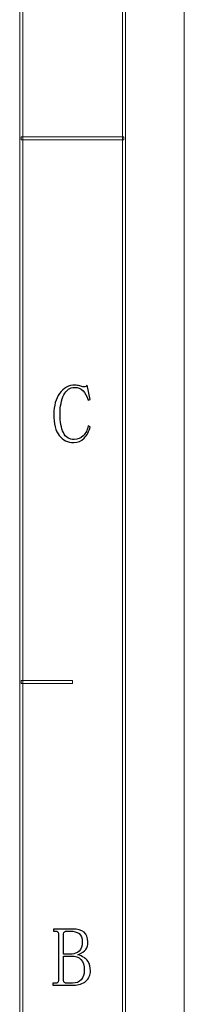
# Model space of a CAD drawing. Header units: millimetres. Extents: x -420 to 420, y -297 to 297.
# Tile 140 of 203: x 393 to 420, y -144 to 19. Entities that reach past the tile are written whole.
import ezdxf

# ---------------------------------------------------------------- set-up
doc = ezdxf.new("R2010")
doc.units = ezdxf.units.MM
doc.header["$MEASUREMENT"] = 0
doc.layers.add('layer 1', color=7, linetype='Continuous')

msp = doc.modelspace()

# ---------------------------------------------------------------- linework, layer by layer
at = {"layer": 'layer 1', "lineweight": 9}
msp.add_open_spline([(420.1294, -297.3481), (420.1294, -297.3481), (420.1294, 296.9891), (420.1294, 296.9891)], degree=3, dxfattribs=at)
msp.add_open_spline([(420.1294, -297.3481), (420.1294, -297.3481), (420.1294, 296.9891), (420.1294, 296.9891)], degree=3, dxfattribs=at)
msp.add_open_spline([(420.1294, -297.3481), (420.1294, -297.3481), (420.1294, 296.9891), (420.1294, 296.9891)], degree=3, dxfattribs=at)
msp.add_open_spline([(420.1294, -297.3481), (420.1294, -297.3481), (420.1294, 296.9891), (420.1294, 296.9891)], degree=3, dxfattribs=at)
msp.add_open_spline([(420.1294, -297.3481), (420.1294, -297.3481), (420.1294, 296.9891), (420.1294, 296.9891)], degree=3, dxfattribs=at)
msp.add_open_spline([(420.1294, -297.3481), (420.1294, -297.3481), (420.1294, 296.9891), (420.1294, 296.9891)], degree=3, dxfattribs=at)
msp.add_open_spline([(420.1294, -297.3481), (420.1294, -297.3481), (420.1294, 296.9891), (420.1294, 296.9891)], degree=3, dxfattribs=at)
msp.add_open_spline([(420.1294, -297.3481), (420.1294, -297.3481), (420.1294, 296.9891), (420.1294, 296.9891)], degree=3, dxfattribs=at)
msp.add_open_spline([(420.1294, -297.3481), (420.1294, -297.3481), (420.1294, 296.9891), (420.1294, 296.9891)], degree=3, dxfattribs=at)
msp.add_open_spline([(420.1294, -297.3481), (420.1294, -297.3481), (420.1294, 296.9891), (420.1294, 296.9891)], degree=3, dxfattribs=at)
msp.add_open_spline([(420.1294, -297.3481), (420.1294, -297.3481), (420.1294, 296.9891), (420.1294, 296.9891)], degree=3, dxfattribs=at)
msp.add_open_spline([(420.1294, -297.3481), (420.1294, -297.3481), (420.1294, 296.9891), (420.1294, 296.9891)], degree=3, dxfattribs=at)
msp.add_open_spline([(420.1294, -297.3481), (420.1294, -297.3481), (420.1294, 296.9891), (420.1294, 296.9891)], degree=3, dxfattribs=at)
msp.add_open_spline([(420.1294, -297.3481), (420.1294, -297.3481), (420.1294, 296.9891), (420.1294, 296.9891)], degree=3, dxfattribs=at)
msp.add_open_spline([(420.1294, -297.3481), (420.1294, -297.3481), (420.1294, 296.9891), (420.1294, 296.9891)], degree=3, dxfattribs=at)
msp.add_open_spline([(420.1294, -297.3481), (420.1294, -297.3481), (420.1294, 296.9891), (420.1294, 296.9891)], degree=3, dxfattribs=at)
msp.add_open_spline([(420.1294, -297.3481), (420.1294, -297.3481), (420.1294, 296.9891), (420.1294, 296.9891)], degree=3, dxfattribs=at)
msp.add_open_spline([(420.1294, -297.3481), (420.1294, -297.3481), (420.1294, 296.9891), (420.1294, 296.9891)], degree=3, dxfattribs=at)
msp.add_open_spline([(420.1294, -297.3481), (420.1294, -297.3481), (420.1294, 296.9891), (420.1294, 296.9891)], degree=3, dxfattribs=at)
msp.add_open_spline([(420.1294, -297.3481), (420.1294, -297.3481), (420.1294, 296.9891), (420.1294, 296.9891)], degree=3, dxfattribs=at)
msp.add_open_spline([(420.1294, -297.3481), (420.1294, -297.3481), (420.1294, 296.9891), (420.1294, 296.9891)], degree=3, dxfattribs=at)
for points in [[(410.3845, -287.3425), (410.3845, -287.3425), (409.8847, -287.3425), (409.8847, -287.3425), (409.8847, -287.3425), (409.8847, -287.3425), (409.8847, 286.9833), (409.8847, 286.9833), (409.8847, 286.9833), (409.8847, 286.9833), (410.3845, 286.9833), (410.3845, 286.9833), (410.3845, 286.9833), (410.3845, 286.9833), (410.3845, -287.3425), (410.3845, -287.3425)], [(393.3934, -270.3329), (393.3934, -270.3329), (392.8935, -270.3329), (392.8935, -270.3329), (392.8935, -270.3329), (392.8935, -270.3329), (392.8935, 269.9737), (392.8935, 269.9737), (392.8935, 269.9737), (392.8935, 269.9737), (393.3934, 269.9737), (393.3934, 269.9737), (393.3934, 269.9737), (393.3934, 269.9737), (393.3934, -270.3329), (393.3934, -270.3329)], [(393.1434, -0.4297), (393.1434, -0.4297), (393.1434, 0.0706), (393.1434, 0.0706), (393.1434, 0.0706), (393.1434, 0.0706), (410.1346, 0.0706), (410.1346, 0.0706), (410.1346, 0.0706), (410.1346, 0.0706), (410.1346, -0.4297), (410.1346, -0.4297), (410.1346, -0.4297), (410.1346, -0.4297), (393.1434, -0.4297), (393.1434, -0.4297)], [(393.1434, -90.4808), (393.1434, -90.4808), (393.1434, -89.9805), (393.1434, -89.9805), (393.1434, -89.9805), (393.1434, -89.9805), (401.639, -89.9805), (401.639, -89.9805), (401.639, -89.9805), (401.639, -89.9805), (401.639, -90.4808), (401.639, -90.4808), (401.639, -90.4808), (401.639, -90.4808), (393.1434, -90.4808), (393.1434, -90.4808)]]:
    msp.add_open_spline(points, degree=3, knots=[0, 0, 0, 0, 0.2, 0.2, 0.2, 0.2, 0.4, 0.4, 0.4, 0.4, 0.6, 0.6, 0.6, 0.6, 1, 1, 1, 1], dxfattribs=at)
at = {"layer": 'layer 1'}
for points, knots in [([(401.8535, -50.5788), (400.84, -50.5788), (400.0374, -50.199), (399.4403, -49.4392), (399.4403, -49.4392), (398.8434, -48.6796), (398.545, -47.4845), (398.545, -45.8563), (398.545, -45.8563), (398.545, -44.4806), (398.862, -43.341), (399.4937, -42.4378), (399.4937, -42.4378), (400.1275, -41.5322), (400.9857, -41.0806), (402.0708, -41.0806), (402.0708, -41.0806), (402.323, -41.0806), (402.5752, -41.1246), (402.8297, -41.215), (402.8297, -41.215), (403.0819, -41.3053), (403.2994, -41.3515), (403.4798, -41.3515), (403.4798, -41.3515), (403.6232, -41.3515), (403.7412, -41.333), (403.8313, -41.2959), (403.8313, -41.2959), (403.9218, -41.2613), (404.0027, -41.1895), (404.0767, -41.0806), (404.0767, -41.0806), (404.0767, -41.0806), (404.5649, -43.4685), (404.5649, -43.4685), (404.5649, -43.4685), (404.5649, -43.4685), (404.2386, -43.5773), (404.2386, -43.5773), (404.2386, -43.5773), (404.0211, -42.8895), (403.732, -42.3638), (403.371, -42.0023), (403.371, -42.0023), (403.0102, -41.6411), (402.5405, -41.4604), (401.9622, -41.4604), (401.9622, -41.4604), (401.2034, -41.4604), (400.6156, -41.875), (400.1991, -42.7088), (400.1991, -42.7088), (399.7828, -43.5403), (399.5745, -44.5731), (399.5745, -45.803), (399.5745, -45.803), (399.5745, -47.1417), (399.7573, -48.1908), (400.1183, -48.9506), (400.1183, -48.9506), (400.4791, -49.7102), (401.076, -50.09), (401.9065, -50.09), (401.9065, -50.09), (402.485, -50.09), (402.9824, -49.884), (403.3989, -49.4671), (403.3989, -49.4671), (403.813, -49.0502), (404.0951, -48.4989), (404.2386, -47.811), (404.2386, -47.811), (404.2386, -47.811), (404.5649, -47.9732), (404.5649, -47.9732), (404.5649, -47.9732), (404.3844, -48.7328), (404.049, -49.3581), (403.5608, -49.8469), (403.5608, -49.8469), (403.0726, -50.3355), (402.5036, -50.5788), (401.8535, -50.5788)], [0, 0, 0, 0, 0.04545455, 0.04545455, 0.04545455, 0.04545455, 0.09090909, 0.09090909, 0.09090909, 0.09090909, 0.13636364, 0.13636364, 0.13636364, 0.13636364, 0.18181818, 0.18181818, 0.18181818, 0.18181818, 0.22727273, 0.22727273, 0.22727273, 0.22727273, 0.27272727, 0.27272727, 0.27272727, 0.27272727, 0.31818182, 0.31818182, 0.31818182, 0.31818182, 0.36363636, 0.36363636, 0.36363636, 0.36363636, 0.40909091, 0.40909091, 0.40909091, 0.40909091, 0.45454545, 0.45454545, 0.45454545, 0.45454545, 0.5, 0.5, 0.5, 0.5, 0.54545455, 0.54545455, 0.54545455, 0.54545455, 0.59090909, 0.59090909, 0.59090909, 0.59090909, 0.63636364, 0.63636364, 0.63636364, 0.63636364, 0.68181818, 0.68181818, 0.68181818, 0.68181818, 0.72727273, 0.72727273, 0.72727273, 0.72727273, 0.77272727, 0.77272727, 0.77272727, 0.77272727, 0.81818182, 0.81818182, 0.81818182, 0.81818182, 0.86363636, 0.86363636, 0.86363636, 0.86363636, 0.90909091, 0.90909091, 0.90909091, 0.90909091, 1, 1, 1, 1]), ([(398.3681, -140.4666), (398.3681, -140.4666), (398.3681, -140.14), (398.3681, -140.14), (398.3681, -140.14), (398.3681, -140.14), (398.803, -140.14), (398.803, -140.14), (398.803, -140.14), (398.9834, -140.14), (399.1106, -140.1053), (399.1824, -140.0311), (399.1824, -140.0311), (399.2541, -139.9594), (399.2912, -139.8504), (399.2912, -139.7069), (399.2912, -139.7069), (399.2912, -139.7069), (399.2912, -131.9435), (399.2912, -131.9435), (399.2912, -131.9435), (399.2912, -131.7998), (399.2541, -131.691), (399.1824, -131.6193), (399.1824, -131.6193), (399.1106, -131.5451), (398.9834, -131.5103), (398.803, -131.5103), (398.803, -131.5103), (398.803, -131.5103), (398.4768, -131.5103), (398.4768, -131.5103), (398.4768, -131.5103), (398.4768, -131.5103), (398.4768, -131.1839), (398.4768, -131.1839), (398.4768, -131.1839), (398.4768, -131.1839), (401.6232, -131.1839), (401.6232, -131.1839), (401.6232, -131.1839), (402.4907, -131.1839), (403.1316, -131.3552), (403.548, -131.7004), (403.548, -131.7004), (403.9622, -132.0431), (404.1704, -132.5781), (404.1704, -133.3007), (404.1704, -133.3007), (404.1704, -133.8079), (404.0616, -134.2247), (403.8465, -134.5491), (403.8465, -134.5491), (403.629, -134.8755), (403.1756, -135.1651), (402.4907, -135.4175), (402.4907, -135.4175), (403.3214, -135.6724), (403.8812, -136.0337), (404.1704, -136.5037), (404.1704, -136.5037), (404.4596, -136.974), (404.6054, -137.4997), (404.6054, -138.0787), (404.6054, -138.0787), (404.6054, -138.8013), (404.3508, -139.3803), (403.8465, -139.8158), (403.8465, -139.8158), (403.3399, -140.2489), (402.6527, -140.4666), (401.785, -140.4666), (401.785, -140.4666), (401.785, -140.4666), (398.3681, -140.4666), (398.3681, -140.4666)], [0, 0, 0, 0, 0.05, 0.05, 0.05, 0.05, 0.1, 0.1, 0.1, 0.1, 0.15, 0.15, 0.15, 0.15, 0.2, 0.2, 0.2, 0.2, 0.25, 0.25, 0.25, 0.25, 0.3, 0.3, 0.3, 0.3, 0.35, 0.35, 0.35, 0.35, 0.4, 0.4, 0.4, 0.4, 0.45, 0.45, 0.45, 0.45, 0.5, 0.5, 0.5, 0.5, 0.55, 0.55, 0.55, 0.55, 0.6, 0.6, 0.6, 0.6, 0.65, 0.65, 0.65, 0.65, 0.7, 0.7, 0.7, 0.7, 0.75, 0.75, 0.75, 0.75, 0.8, 0.8, 0.8, 0.8, 0.85, 0.85, 0.85, 0.85, 0.9, 0.9, 0.9, 0.9, 1, 1, 1, 1]), ([(403.2496, -133.3007), (403.2496, -132.6499), (403.0692, -132.189), (402.7058, -131.918), (402.7058, -131.918), (402.3449, -131.6447), (401.8754, -131.5103), (401.2969, -131.5103), (401.2969, -131.5103), (401.2969, -131.5103), (400.6468, -131.5103), (400.6468, -131.5103), (400.6468, -131.5103), (400.5011, -131.5103), (400.3831, -131.5451), (400.2929, -131.6193), (400.2929, -131.6193), (400.2028, -131.691), (400.1588, -131.7998), (400.1588, -131.9435), (400.1588, -131.9435), (400.1588, -131.9435), (400.1588, -135.3087), (400.1588, -135.3087), (400.1588, -135.3087), (400.1588, -135.3087), (401.5676, -135.3087), (401.5676, -135.3087), (401.5676, -135.3087), (401.9656, -135.3087), (402.3449, -135.1465), (402.7058, -134.8201), (402.7058, -134.8201), (403.0692, -134.4957), (403.2496, -133.9886), (403.2496, -133.3007)], [0, 0, 0, 0, 0.1, 0.1, 0.1, 0.1, 0.2, 0.2, 0.2, 0.2, 0.3, 0.3, 0.3, 0.3, 0.4, 0.4, 0.4, 0.4, 0.5, 0.5, 0.5, 0.5, 0.6, 0.6, 0.6, 0.6, 0.7, 0.7, 0.7, 0.7, 0.8, 0.8, 0.8, 0.8, 1, 1, 1, 1]), ([(401.6232, -140.14), (402.2363, -140.14), (402.7151, -139.9501), (403.06, -139.5702), (403.06, -139.5702), (403.4023, -139.1904), (403.5735, -138.6578), (403.5735, -137.9699), (403.5735, -137.9699), (403.5735, -137.1731), (403.393, -136.5848), (403.0321, -136.205), (403.0321, -136.205), (402.6713, -135.8252), (402.1276, -135.6353), (401.4056, -135.6353), (401.4056, -135.6353), (401.4056, -135.6353), (400.1588, -135.6353), (400.1588, -135.6353), (400.1588, -135.6353), (400.1588, -135.6353), (400.1588, -139.7069), (400.1588, -139.7069), (400.1588, -139.7069), (400.1588, -139.8504), (400.2028, -139.9594), (400.2929, -140.0311), (400.2929, -140.0311), (400.3831, -140.1053), (400.5011, -140.14), (400.6468, -140.14), (400.6468, -140.14), (400.6468, -140.14), (401.6232, -140.14), (401.6232, -140.14)], [0, 0, 0, 0, 0.1, 0.1, 0.1, 0.1, 0.2, 0.2, 0.2, 0.2, 0.3, 0.3, 0.3, 0.3, 0.4, 0.4, 0.4, 0.4, 0.5, 0.5, 0.5, 0.5, 0.6, 0.6, 0.6, 0.6, 0.7, 0.7, 0.7, 0.7, 0.8, 0.8, 0.8, 0.8, 1, 1, 1, 1])]:
    msp.add_open_spline(points, degree=3, knots=knots, dxfattribs=at)

doc.saveas('drawing.dxf')
